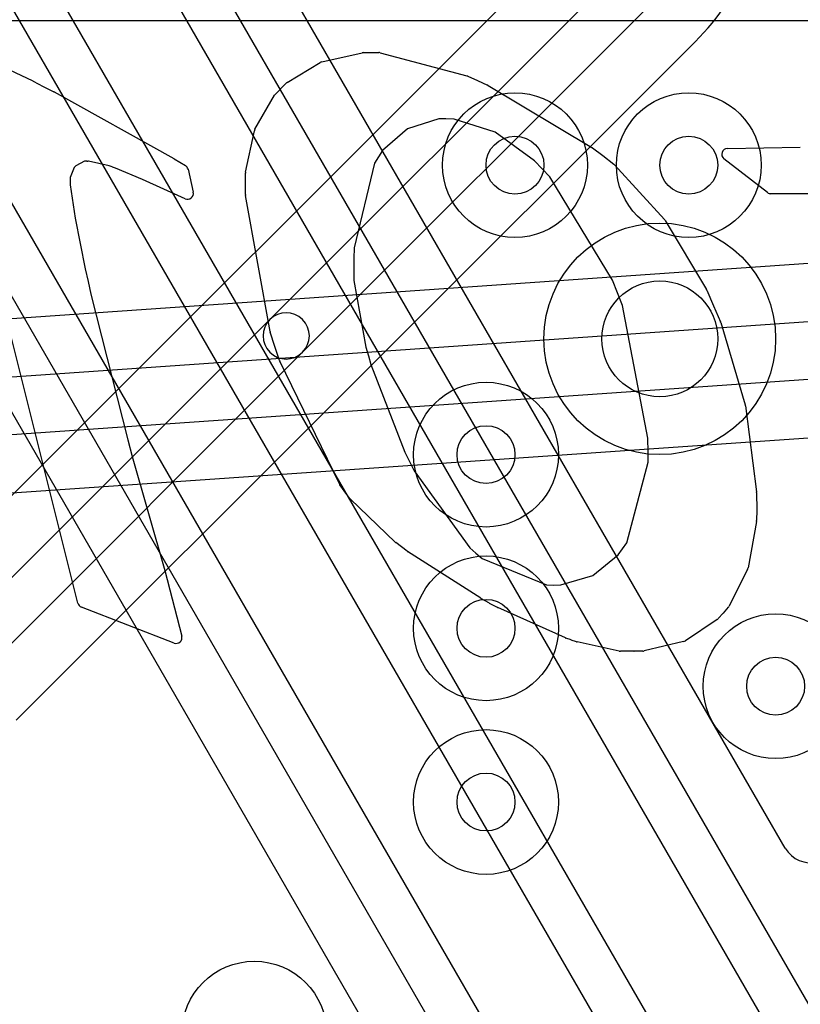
# Model space of a CAD drawing. Extents: x -0.9 to 20.9, y 0 to 20.
# Tile 31 of 39: x 12 to 13.3, y 11.9 to 13.6. Entities that reach past the tile are written whole.
import ezdxf

# ---------------------------------------------------------------- set-up
doc = ezdxf.new("R2010")
doc.units = 0
for name, color, linetype in [('1-2-via', 1, 'CONTINUOUS'), ('2-3-via', 1, 'CONTINUOUS'), ('3-4-bvh', 1, 'CONTINUOUS'), ('4-5-via', 1, 'CONTINUOUS'), ('5-6-via', 1, 'CONTINUOUS'), ('L1', 3, 'CONTINUOUS'), ('L2', 3, 'CONTINUOUS'), ('L3', 3, 'CONTINUOUS'), ('L4', 3, 'CONTINUOUS'), ('L5', 7, 'CONTINUOUS'), ('L6', 7, 'CONTINUOUS'), ('PartsSilk-B', 221, 'CONTINUOUS'), ('Silk-B', 140, 'CONTINUOUS')]:
    doc.layers.add(name, color=color, linetype=linetype)

msp = doc.modelspace()

# ---------------------------------------------------------------- linework, layer by layer
at = {"layer": '1-2-via'}
for centre in [(13.15, 13.3), (13.3, 12.4)]:
    msp.add_circle(centre, 0.05, dxfattribs=at)
at = {"layer": '2-3-via'}
msp.add_circle((12.85, 13.3), 0.05, dxfattribs=at)
at = {"layer": '3-4-bvh'}
msp.add_circle((13.1, 13), 0.1, dxfattribs=at)
at = {"layer": '4-5-via'}
msp.add_circle((12.8, 12.5), 0.05, dxfattribs=at)
at = {"layer": '5-6-via'}
for centre in [(12.8, 12.8), (12.8, 12.2)]:
    msp.add_circle(centre, 0.05, dxfattribs=at)
at = {"layer": 'L1'}
for p, q in [((11.6612, 13.54996), (16.22996, 13.54996)), ((13.4201, 13.13446), (8.80911, 12.8149)), ((8.78235, 12.71276), (13.46076, 13.037)), ((13.46765, 12.93724), (8.78924, 12.613)), ((8.8299, 12.51554), (13.44089, 12.8351))]:
    msp.add_line(p, q, dxfattribs=at)
for centre in [(13.15, 13.3), (13.3, 12.4)]:
    msp.add_circle(centre, 0.125, dxfattribs=at)
at = {"layer": 'L2'}
for centre in [(12.85, 13.3), (13.15, 13.3), (13.3, 12.4)]:
    msp.add_circle(centre, 0.125, dxfattribs=at)
at = {"layer": 'L3'}
for p, q in [((10.97483, 14.97622), (13.84445, 10.00592)), ((13.77517, 9.96592), (10.90555, 14.93622)), ((10.81891, 14.8862), (13.68853, 9.91589)), ((11.42483, 14.69679), (14.09445, 10.07289)), ((14.02517, 10.03289), (11.35555, 14.65679)), ((13.31671, 12.12008), (11.96147, 14.46741)), ((11.87484, 14.41737), (14.34445, 10.13993)), ((14.27517, 10.09993), (11.80556, 14.37737))]:
    msp.add_line(p, q, dxfattribs=at)
for centre, radius in [((12.85, 13.3), 0.125), ((13.1, 13), 0.2)]:
    msp.add_circle(centre, radius, dxfattribs=at)
msp.add_arc((13.35998, 12.14507), 0.04998, -149.992, 0, dxfattribs=at)
at = {"layer": 'L4'}
for p, q in [((12.96311, 13.71115), (11.79115, 12.53919)), ((12.42677, 13.03333), (13.03385, 13.64041)), ((13.09042, 13.58384), (12.48333, 12.97677)), ((11.98919, 12.34115), (13.16116, 13.5131)), ((11.82858, 12.43514), (12.42677, 13.03333)), ((12.48333, 12.97677), (11.88514, 12.37858))]:
    msp.add_line(p, q, dxfattribs=at)
for centre, radius in [((13.1, 13), 0.2), ((12.8, 12.5), 0.125), ((12.4, 11.8), 0.125)]:
    msp.add_circle(centre, radius, dxfattribs=at)
for centre, radius, start, end in [((12.84999, 13.82426), 0.44005, -44.99908, 0), ((12.45505, 13.00505), 0.04, -45, 135), ((12.45505, 13.00505), 0.04, 135, -45)]:
    msp.add_arc(centre, radius, start, end, dxfattribs=at)
at = {"layer": 'L5'}
for centre in [(12.8, 12.8), (12.8, 12.5), (12.8, 12.2), (12.4, 11.8)]:
    msp.add_circle(centre, 0.125, dxfattribs=at)
at = {"layer": 'L6'}
for centre in [(12.8, 12.8), (12.8, 12.2)]:
    msp.add_circle(centre, 0.125, dxfattribs=at)
at = {"layer": 'PartsSilk-B'}
for p, q in [((12.51654, 13.47842), (12.58637, 13.49407)), ((12.58833, 13.49431), (12.60338, 13.49465)), ((12.60376, 13.49465), (12.61505, 13.49448)), ((12.61749, 13.49414), (12.76692, 13.45407)), ((11.94814, 13.47855), (12.01765, 13.4454)), ((12.45657, 13.4427), (12.51355, 13.47721)), ((12.76841, 13.45354), (12.78537, 13.44596)), ((12.018, 13.44522), (12.0358, 13.43587)), ((12.0358, 13.43587), (12.05395, 13.42653)), ((12.43646, 13.42262), (12.45461, 13.44115)), ((12.78541, 13.44594), (12.80247, 13.43821)), ((12.80348, 13.43769), (12.98297, 13.33039)), ((12.05423, 13.42638), (12.26124, 13.31125)), ((12.40121, 13.36243), (12.43495, 13.42063)), ((12.71847, 13.37975), (12.66463, 13.363)), ((12.73067, 13.37994), (12.71847, 13.37975)), ((12.74531, 13.37955), (12.73067, 13.37994)), ((12.81587, 13.35717), (12.74531, 13.37955)), ((12.38506, 13.288), (12.40008, 13.35947)), ((12.66463, 13.363), (12.62159, 13.32523)), ((12.88363, 13.30773), (12.81587, 13.35717)), ((12.62159, 13.32523), (12.6145, 13.31443)), ((12.9838, 13.32984), (13.00166, 13.31661)), ((13.00184, 13.31647), (13.02083, 13.30171)), ((13.21673, 13.32887), (13.3422, 13.33105)), ((12.10672, 13.30668), (12.09172, 13.29875)), ((12.11086, 13.30668), (12.10672, 13.30668)), ((12.11365, 13.30701), (12.11253, 13.30682)), ((12.14959, 13.29891), (12.11365, 13.30701)), ((12.26154, 13.31108), (12.28101, 13.29935)), ((12.60764, 13.30366), (12.57214, 13.15717)), ((12.6145, 13.31443), (12.60764, 13.30366)), ((12.89682, 13.29363), (12.88363, 13.30773)), ((13.02207, 13.30056), (13.10819, 13.20629)), ((13.28581, 13.2528), (13.21077, 13.31097)), ((12.08912, 13.29572), (12.08219, 13.27894)), ((12.09032, 13.29715), (12.08912, 13.29572)), ((12.09172, 13.29875), (12.09032, 13.29715)), ((12.1546, 13.29692), (12.14959, 13.29891)), ((12.1604, 13.29484), (12.15493, 13.29679)), ((12.20718, 13.27506), (12.1604, 13.29484)), ((12.2856, 13.29299), (12.29459, 13.25335)), ((12.38457, 13.2703), (12.38484, 13.28612)), ((12.91011, 13.27985), (12.89692, 13.29351)), ((12.08219, 13.27894), (12.08219, 13.27282)), ((12.08219, 13.27282), (12.08239, 13.26573)), ((12.08239, 13.26573), (12.09052, 13.20818)), ((12.2806, 13.24208), (12.20718, 13.27506)), ((12.38485, 13.24909), (12.38457, 13.27)), ((13.01851, 13.10125), (12.91011, 13.27985)), ((13.50543, 13.2507), (13.29194, 13.2507)), ((12.42732, 13.01293), (12.38501, 13.24744)), ((12.09052, 13.20818), (12.10799, 13.1208)), ((13.1094, 13.20467), (13.18056, 13.08537)), ((12.57214, 13.15717), (12.57198, 13.13866)), ((12.57198, 13.13866), (12.57198, 13.10053)), ((12.09544, 12.54361), (11.95301, 13.11202)), ((12.10799, 13.1208), (12.11293, 13.09894)), ((12.11293, 13.09894), (12.11804, 13.07708)), ((12.57198, 13.10053), (12.5928, 12.98563)), ((13.02695, 13.07935), (13.01851, 13.10125)), ((13.03545, 13.05766), (13.02697, 13.07929)), ((13.18116, 13.08417), (13.19287, 13.05675)), ((12.11804, 13.07708), (12.18154, 12.82555)), ((13.07957, 12.82838), (13.03545, 13.05766)), ((13.19287, 13.05675), (13.20482, 13.02964)), ((13.20525, 13.02845), (13.24752, 12.88614)), ((12.43557, 12.98688), (12.42764, 13.01165)), ((12.44363, 12.96245), (12.43559, 12.9868)), ((12.5928, 12.98563), (12.59687, 12.97044)), ((12.54689, 12.74938), (12.44413, 12.96122)), ((12.59687, 12.97044), (12.60093, 12.95544)), ((12.60093, 12.95544), (12.65969, 12.80453)), ((13.24785, 12.88457), (13.26694, 12.73559)), ((12.18154, 12.82555), (12.18932, 12.79695)), ((13.07993, 12.80417), (13.07957, 12.82838)), ((12.18932, 12.79695), (12.24571, 12.59991)), ((12.65969, 12.80453), (12.66727, 12.78934)), ((12.66727, 12.78934), (12.67595, 12.7721)), ((13.07973, 12.78674), (13.07993, 12.80417)), ((12.67595, 12.7721), (12.77195, 12.63898)), ((13.04287, 12.64747), (13.07973, 12.78674)), ((12.55973, 12.73122), (12.54776, 12.74792)), ((12.5648, 12.72452), (12.55989, 12.73101)), ((12.64342, 12.64889), (12.56585, 12.72334)), ((13.26702, 12.73443), (13.26737, 12.70404)), ((13.26737, 12.70384), (13.26722, 12.6861)), ((13.26705, 12.68439), (13.25247, 12.60474)), ((12.65388, 12.64076), (12.64424, 12.64818)), ((12.66379, 12.63321), (12.65392, 12.64072)), ((12.77195, 12.63898), (12.78252, 12.62981)), ((13.0284, 12.62701), (13.03565, 12.63706)), ((13.03565, 12.63706), (13.04287, 12.64747)), ((12.79079, 12.55181), (12.66445, 12.63274)), ((12.78252, 12.62981), (12.79329, 12.62083)), ((12.79329, 12.62083), (12.90465, 12.57493)), ((12.98425, 12.59119), (13.0284, 12.62701)), ((13.25157, 12.60205), (13.21957, 12.53845)), ((12.24579, 12.59965), (12.27485, 12.48645)), ((12.92901, 12.57509), (12.98425, 12.59119)), ((12.90465, 12.57493), (12.91633, 12.57473)), ((12.91633, 12.57473), (12.92901, 12.57509)), ((12.80584, 12.54324), (12.79124, 12.55154)), ((12.26154, 12.47464), (12.10152, 12.53672)), ((12.81968, 12.53605), (12.80618, 12.54305)), ((12.93712, 12.48332), (12.82019, 12.5358)), ((13.21817, 12.53637), (13.20948, 12.52642)), ((13.20944, 12.52636), (13.20096, 12.51679)), ((13.19902, 12.5151), (13.14443, 12.47868)), ((12.94692, 12.47984), (12.9379, 12.48301)), ((12.95628, 12.47678), (12.94714, 12.47977)), ((13.02978, 12.46061), (12.95725, 12.47651)), ((13.1412, 12.47727), (13.07285, 12.46099)), ((13.05529, 12.46038), (13.03192, 12.46038)), ((13.07076, 12.46072), (13.05551, 12.46038))]:
    msp.add_line(p, q, dxfattribs=at)
for centre, start, end in [((12.58856, 13.48431), 91.31757, 102.63416), ((12.6036, 13.48465), 89.08335, 91.27804), ((12.6149, 13.48448), 74.99109, 89.13126), ((12.51873, 13.46866), 102.64685, 121.20274), ((12.76433, 13.44441), 65.92116, 74.98789), ((12.01335, 13.43637), 62.2815, 64.53665), ((12.46175, 13.43415), 121.20949, 135.59588), ((12.78129, 13.43683), 65.66513, 65.91553), ((12.79835, 13.4291), 59.15409, 65.63959), ((12.04937, 13.41764), 60.92314, 62.74313), ((12.4436, 13.41561), 135.52638, 149.89943), ((12.40987, 13.35741), 149.90013, 168.13151), ((12.97784, 13.32181), 53.41658, 59.13047), ((12.99571, 13.30858), 52.15519, 53.46351), ((13.2169, 13.31887), 90.97393, -127.80965), ((13.34237, 13.32105), 88.91151, 90.97393), ((12.11086, 13.31668), -90, -80.38697), ((12.25638, 13.30251), 58.94784, 60.92314), ((12.27585, 13.29078), 12.77124, 58.94784), ((13.01469, 13.29381), 42.4471, 52.1452), ((12.15829, 13.30621), -111.66304, -109.6307), ((12.39484, 13.28595), 168.16154, 179.0093), ((12.90412, 13.30045), -136.94698, -136.01999), ((12.39457, 13.27013), 179.02607, -179.23828), ((12.28484, 13.25114), -115.07918, 12.77124), ((12.39485, 13.24922), -179.2552, -169.7723), ((13.29194, 13.2607), -127.80965, -90), ((13.10081, 13.19955), 30.79671, 42.41473), ((13.03628, 13.08294), -158.95426, -158.59647), ((13.17197, 13.08025), 23.1007, 30.81311), ((13.19567, 13.02561), 16.51251, 23.77792), ((12.43716, 13.0147), -169.80279, -162.25124), ((12.44509, 12.98993), -162.23568, -161.73436), ((12.45313, 12.96558), -161.76431, -154.12299), ((13.23793, 12.88329), 7.35238, 16.54335), ((12.55589, 12.75375), -154.10085, -144.3565), ((12.56786, 12.73705), -144.3558, -142.86671), ((12.57277, 12.73055), -142.88932, -133.82537), ((13.25702, 12.73432), 0.63023, 7.30035), ((13.25737, 12.70393), -0.51565, 0.65768), ((13.25722, 12.68619), -10.37664, -0.49285), ((12.65034, 12.6561), -133.82424, -127.58234), ((12.65998, 12.64868), -127.60354, -127.28474), ((12.66984, 12.64116), -127.27136, -122.64324), ((13.24263, 12.60654), -26.6675, -10.3745), ((12.2361, 12.59716), 14.41127, 15.96902), ((12.79618, 12.56023), -122.62504, -119.61573), ((12.10514, 12.54604), -165.93596, -111.22677), ((12.81078, 12.55193), -119.61691, -117.41369), ((12.82428, 12.54492), -117.41135, -114.17263), ((13.21064, 12.54294), -41.10502, -26.71003), ((13.19348, 12.52342), -56.34173, -41.54569), ((13.20195, 12.533), -41.55748, -41.11268), ((12.26516, 12.48396), -111.22677, 14.41127), ((12.94122, 12.49244), -114.20684, -109.36046), ((12.95024, 12.48928), -109.37651, -108.08116), ((12.95939, 12.48628), -108.12681, -102.3667), ((13.13888, 12.487), -76.58893, -56.29343), ((13.03192, 12.47038), -102.35483, -90), ((13.05529, 12.47038), -90, -88.73194), ((13.07053, 12.47072), -88.68243, -76.59894)]:
    msp.add_arc(centre, 0.01, start, end, dxfattribs=at)
at = {"layer": 'Silk-B'}
for p, q in [((12.51654, 13.47842), (12.58637, 13.49407)), ((12.58833, 13.49431), (12.60338, 13.49465)), ((12.60376, 13.49465), (12.61505, 13.49448)), ((12.61749, 13.49414), (12.76692, 13.45407)), ((11.94814, 13.47855), (12.01765, 13.4454)), ((12.45657, 13.4427), (12.51355, 13.47721)), ((12.76841, 13.45354), (12.78537, 13.44596)), ((12.018, 13.44522), (12.0358, 13.43587)), ((12.0358, 13.43587), (12.05395, 13.42653)), ((12.43646, 13.42262), (12.45461, 13.44115)), ((12.78541, 13.44594), (12.80247, 13.43821)), ((12.80348, 13.43769), (12.98297, 13.33039)), ((12.05423, 13.42638), (12.26124, 13.31125)), ((12.40121, 13.36243), (12.43495, 13.42063)), ((12.71847, 13.37975), (12.66463, 13.363)), ((12.73067, 13.37994), (12.71847, 13.37975)), ((12.74531, 13.37955), (12.73067, 13.37994)), ((12.81587, 13.35717), (12.74531, 13.37955)), ((12.38506, 13.288), (12.40008, 13.35947)), ((12.66463, 13.363), (12.62159, 13.32523)), ((12.88363, 13.30773), (12.81587, 13.35717)), ((12.62159, 13.32523), (12.6145, 13.31443)), ((12.9838, 13.32984), (13.00166, 13.31661)), ((13.00184, 13.31647), (13.02083, 13.30171)), ((13.21673, 13.32887), (13.3422, 13.33105)), ((12.10672, 13.30668), (12.09172, 13.29875)), ((12.11086, 13.30668), (12.10672, 13.30668)), ((12.11365, 13.30701), (12.11253, 13.30682)), ((12.14959, 13.29891), (12.11365, 13.30701)), ((12.26154, 13.31108), (12.28101, 13.29935)), ((12.60764, 13.30366), (12.57214, 13.15717)), ((12.6145, 13.31443), (12.60764, 13.30366)), ((12.89682, 13.29363), (12.88363, 13.30773)), ((13.02207, 13.30056), (13.10819, 13.20629)), ((13.28581, 13.2528), (13.21077, 13.31097)), ((12.08912, 13.29572), (12.08219, 13.27894)), ((12.09032, 13.29715), (12.08912, 13.29572)), ((12.09172, 13.29875), (12.09032, 13.29715)), ((12.1546, 13.29692), (12.14959, 13.29891)), ((12.1604, 13.29484), (12.15493, 13.29679)), ((12.20718, 13.27506), (12.1604, 13.29484)), ((12.2856, 13.29299), (12.29459, 13.25335)), ((12.38457, 13.2703), (12.38484, 13.28612)), ((12.91011, 13.27985), (12.89692, 13.29351)), ((12.08219, 13.27894), (12.08219, 13.27282)), ((12.08219, 13.27282), (12.08239, 13.26573)), ((12.08239, 13.26573), (12.09052, 13.20818)), ((12.2806, 13.24208), (12.20718, 13.27506)), ((12.38485, 13.24909), (12.38457, 13.27)), ((13.01851, 13.10125), (12.91011, 13.27985)), ((13.50543, 13.2507), (13.29194, 13.2507)), ((12.42732, 13.01293), (12.38501, 13.24744)), ((12.09052, 13.20818), (12.10799, 13.1208)), ((13.1094, 13.20467), (13.18056, 13.08537)), ((12.57214, 13.15717), (12.57198, 13.13866)), ((12.57198, 13.13866), (12.57198, 13.10053)), ((12.09544, 12.54361), (11.95301, 13.11202)), ((12.10799, 13.1208), (12.11293, 13.09894)), ((12.11293, 13.09894), (12.11804, 13.07708)), ((12.57198, 13.10053), (12.5928, 12.98563)), ((13.02695, 13.07935), (13.01851, 13.10125)), ((13.03545, 13.05766), (13.02697, 13.07929)), ((13.18116, 13.08417), (13.19287, 13.05675)), ((12.11804, 13.07708), (12.18154, 12.82555)), ((13.07957, 12.82838), (13.03545, 13.05766)), ((13.19287, 13.05675), (13.20482, 13.02964)), ((13.20525, 13.02845), (13.24752, 12.88614)), ((12.43557, 12.98688), (12.42764, 13.01165)), ((12.44363, 12.96245), (12.43559, 12.9868)), ((12.5928, 12.98563), (12.59687, 12.97044)), ((12.54689, 12.74938), (12.44413, 12.96122)), ((12.59687, 12.97044), (12.60093, 12.95544)), ((12.60093, 12.95544), (12.65969, 12.80453)), ((13.24785, 12.88457), (13.26694, 12.73559)), ((12.18154, 12.82555), (12.18932, 12.79695)), ((13.07993, 12.80417), (13.07957, 12.82838)), ((12.18932, 12.79695), (12.24571, 12.59991)), ((12.65969, 12.80453), (12.66727, 12.78934)), ((12.66727, 12.78934), (12.67595, 12.7721)), ((13.07973, 12.78674), (13.07993, 12.80417)), ((12.67595, 12.7721), (12.77195, 12.63898)), ((13.04287, 12.64747), (13.07973, 12.78674)), ((12.55973, 12.73122), (12.54776, 12.74792)), ((12.5648, 12.72452), (12.55989, 12.73101)), ((12.64342, 12.64889), (12.56585, 12.72334)), ((13.26702, 12.73443), (13.26737, 12.70404)), ((13.26737, 12.70384), (13.26722, 12.6861)), ((13.26705, 12.68439), (13.25247, 12.60474)), ((12.65388, 12.64076), (12.64424, 12.64818)), ((12.66379, 12.63321), (12.65392, 12.64072)), ((12.77195, 12.63898), (12.78252, 12.62981)), ((13.0284, 12.62701), (13.03565, 12.63706)), ((13.03565, 12.63706), (13.04287, 12.64747)), ((12.79079, 12.55181), (12.66445, 12.63274)), ((12.78252, 12.62981), (12.79329, 12.62083)), ((12.79329, 12.62083), (12.90465, 12.57493)), ((12.98425, 12.59119), (13.0284, 12.62701)), ((13.25157, 12.60205), (13.21957, 12.53845)), ((12.24579, 12.59965), (12.27485, 12.48645)), ((12.92901, 12.57509), (12.98425, 12.59119)), ((12.90465, 12.57493), (12.91633, 12.57473)), ((12.91633, 12.57473), (12.92901, 12.57509)), ((12.80584, 12.54324), (12.79124, 12.55154)), ((12.26154, 12.47464), (12.10152, 12.53672)), ((12.81968, 12.53605), (12.80618, 12.54305)), ((12.93712, 12.48332), (12.82019, 12.5358)), ((13.21817, 12.53637), (13.20948, 12.52642)), ((13.20944, 12.52636), (13.20096, 12.51679)), ((13.19902, 12.5151), (13.14443, 12.47868)), ((12.94692, 12.47984), (12.9379, 12.48301)), ((12.95628, 12.47678), (12.94714, 12.47977)), ((13.02978, 12.46061), (12.95725, 12.47651)), ((13.1412, 12.47727), (13.07285, 12.46099)), ((13.05529, 12.46038), (13.03192, 12.46038)), ((13.07076, 12.46072), (13.05551, 12.46038))]:
    msp.add_line(p, q, dxfattribs=at)
for centre, start, end in [((12.58856, 13.48431), 91.31757, 102.63416), ((12.6036, 13.48465), 89.08335, 91.27804), ((12.6149, 13.48448), 74.99109, 89.13126), ((12.51873, 13.46866), 102.64685, 121.20274), ((12.76433, 13.44441), 65.92116, 74.98789), ((12.01335, 13.43637), 62.2815, 64.53665), ((12.46175, 13.43415), 121.20949, 135.59588), ((12.78129, 13.43683), 65.66513, 65.91553), ((12.79835, 13.4291), 59.15409, 65.63959), ((12.04937, 13.41764), 60.92314, 62.74313), ((12.4436, 13.41561), 135.52638, 149.89943), ((12.40987, 13.35741), 149.90013, 168.13151), ((12.97784, 13.32181), 53.41658, 59.13047), ((12.99571, 13.30858), 52.15519, 53.46351), ((13.2169, 13.31887), 90.97393, -127.80965), ((13.34237, 13.32105), 88.91151, 90.97393), ((12.11086, 13.31668), -90, -80.38697), ((12.25638, 13.30251), 58.94784, 60.92314), ((12.27585, 13.29078), 12.77124, 58.94784), ((13.01469, 13.29381), 42.4471, 52.1452), ((12.15829, 13.30621), -111.66304, -109.6307), ((12.39484, 13.28595), 168.16154, 179.0093), ((12.90412, 13.30045), -136.94698, -136.01999), ((12.39457, 13.27013), 179.02607, -179.23828), ((12.28484, 13.25114), -115.07918, 12.77124), ((12.39485, 13.24922), -179.2552, -169.7723), ((13.29194, 13.2607), -127.80965, -90), ((13.10081, 13.19955), 30.79671, 42.41473), ((13.03628, 13.08294), -158.95426, -158.59647), ((13.17197, 13.08025), 23.1007, 30.81311), ((13.19567, 13.02561), 16.51251, 23.77792), ((12.43716, 13.0147), -169.80279, -162.25124), ((12.44509, 12.98993), -162.23568, -161.73436), ((12.45313, 12.96558), -161.76431, -154.12299), ((13.23793, 12.88329), 7.35238, 16.54335), ((12.55589, 12.75375), -154.10085, -144.3565), ((12.56786, 12.73705), -144.3558, -142.86671), ((12.57277, 12.73055), -142.88932, -133.82537), ((13.25702, 12.73432), 0.63023, 7.30035), ((13.25737, 12.70393), -0.51565, 0.65768), ((13.25722, 12.68619), -10.37664, -0.49285), ((12.65034, 12.6561), -133.82424, -127.58234), ((12.65998, 12.64868), -127.60354, -127.28474), ((12.66984, 12.64116), -127.27136, -122.64324), ((13.24263, 12.60654), -26.6675, -10.3745), ((12.2361, 12.59716), 14.41127, 15.96902), ((12.79618, 12.56023), -122.62504, -119.61573), ((12.10514, 12.54604), -165.93596, -111.22677), ((12.81078, 12.55193), -119.61691, -117.41369), ((12.82428, 12.54492), -117.41135, -114.17263), ((13.21064, 12.54294), -41.10502, -26.71003), ((13.19348, 12.52342), -56.34173, -41.54569), ((13.20195, 12.533), -41.55748, -41.11268), ((12.26516, 12.48396), -111.22677, 14.41127), ((12.94122, 12.49244), -114.20684, -109.36046), ((12.95024, 12.48928), -109.37651, -108.08116), ((12.95939, 12.48628), -108.12681, -102.3667), ((13.13888, 12.487), -76.58893, -56.29343), ((13.03192, 12.47038), -102.35483, -90), ((13.05529, 12.47038), -90, -88.73194), ((13.07053, 12.47072), -88.68243, -76.59894)]:
    msp.add_arc(centre, 0.01, start, end, dxfattribs=at)

doc.saveas('drawing.dxf')
